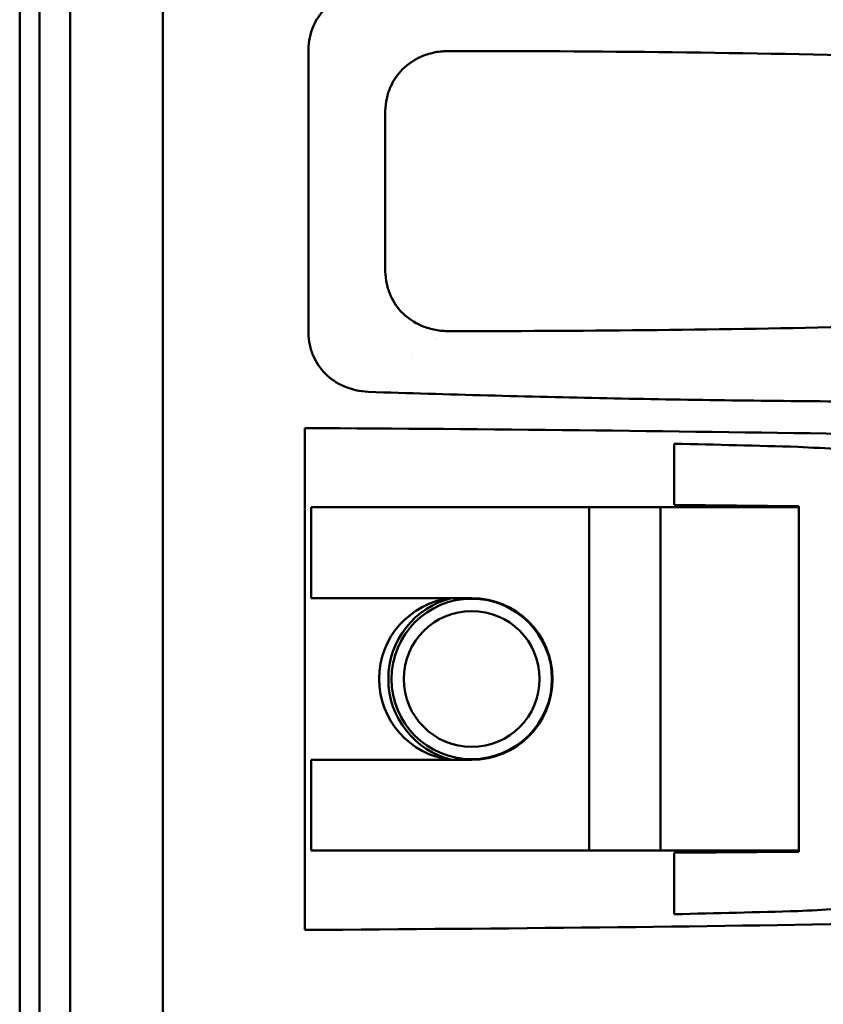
# Model space of a CAD drawing. Header units: millimetres. Extents: x 0 to 4686, y -120 to 1682.
# Tile 194 of 256: x 1129 to 1194, y 1380 to 1460. Entities that reach past the tile are written whole.
import ezdxf

# ---------------------------------------------------------------- set-up
doc = ezdxf.new("R2010")
doc.units = ezdxf.units.MM
doc.header["$LTSCALE"] = 2
doc.layers.add('Sichtbar (ISO)', color=7, linetype='Continuous', lineweight=50)

msp = doc.modelspace()

# ---------------------------------------------------------------- linework, layer by layer
at = {"layer": 'Sichtbar (ISO)'}
for p, q in [((1129.0094, 1486.5471), (1129.0094, 1236.7471)), ((1130.6094, 1486.5471), (1130.6094, 1236.7471)), ((1130.6094, 1486.5471), (1130.6094, 1236.7471)), ((1133.1094, 1486.4598), (1133.1094, 1236.8344)), ((1140.6094, 1486.6471), (1140.6094, 986.6471)), ((1152.3868, 1434.67), (1152.3868, 1457.6242)), ((1158.6099, 1439.6471), (1158.6099, 1452.647)), ((1160.8359, 1432.6471), (1160.8337, 1432.6471)), ((1152.1099, 1426.9646), (1152.1099, 1386.3296)), ((1182.0099, 1420.7344), (1182.0099, 1425.6911)), ((1192.1099, 1420.6462), (1182.0099, 1420.7344)), ((1184.6099, 1420.7117), (1184.6099, 1420.5471)), ((1186.1099, 1420.6986), (1186.1099, 1420.5471)), ((1192.0099, 1420.6471), (1191.1099, 1420.6471)), ((1191.1099, 1420.5471), (1191.1099, 1420.6471)), ((1192.1099, 1420.6462), (1192.1099, 1420.5471)), ((1152.6099, 1420.5471), (1153.1099, 1420.5471)), ((1152.6099, 1413.1971), (1152.6099, 1420.5471)), ((1175.1099, 1420.5471), (1153.1099, 1420.5471)), ((1175.1099, 1420.5471), (1175.4099, 1420.5471)), ((1175.1099, 1392.7471), (1175.1099, 1420.5471)), ((1180.6099, 1420.5471), (1175.4099, 1420.5471)), ((1180.6099, 1420.5471), (1180.9099, 1420.5471)), ((1192.1099, 1420.5471), (1180.9099, 1420.5471)), ((1180.9099, 1420.5471), (1180.9099, 1392.7471)), ((1192.1099, 1420.5471), (1192.1099, 1392.7471)), ((1153.1099, 1413.1971), (1152.6099, 1413.1971)), ((1165.6099, 1413.1971), (1153.1099, 1413.1971)), ((1152.6099, 1400.0971), (1153.1099, 1400.0971)), ((1152.6099, 1392.7471), (1152.6099, 1400.0971)), ((1165.6099, 1400.0971), (1153.1099, 1400.0971)), ((1153.1099, 1392.7471), (1152.6099, 1392.7471)), ((1175.1099, 1392.7471), (1153.1099, 1392.7471)), ((1175.4099, 1392.7471), (1175.1099, 1392.7471)), ((1180.6099, 1392.7471), (1175.4099, 1392.7471)), ((1180.9099, 1392.7471), (1180.6099, 1392.7471)), ((1192.1099, 1392.7471), (1180.9099, 1392.7471)), ((1184.6099, 1392.7471), (1184.6099, 1392.5825)), ((1186.1099, 1392.7471), (1186.1099, 1392.5956)), ((1191.1099, 1392.6471), (1191.1099, 1392.7471)), ((1192.1099, 1392.7471), (1192.1099, 1392.648)), ((1192.1099, 1392.648), (1182.0099, 1392.5598)), ((1182.0099, 1387.6031), (1182.0099, 1392.5598)), ((1191.1099, 1392.6471), (1192.0099, 1392.6471))]:
    msp.add_line(p, q, dxfattribs=at)
for radius in [6.5, 5.5]:
    msp.add_circle((1165.6099, 1406.6471), radius, dxfattribs=at)
for centre, radius, start, end in [((1164.7099, 1406.6471), 6.6, 97.057083, 262.942917), ((1165.6099, 1406.6471), 6.75, 103.982311, 256.017689), ((1165.6099, 1406.6471), 6.55, 270, 90)]:
    msp.add_arc(centre, radius, start, end, dxfattribs=at)
for centre, major_axis, ratio, start_param, end_param in [((1123.7145, 1421.0471), (171.8175, 0), 0.0349208, 1.1390685, 1.4047695), ((1140.7834, 1420.6471), (-105.9567, 0), 0.0516761, 4.207778, 4.3127469), ((1101.5676, 1392.6471), (-129.5471, 0), 0.0516761, 2.3435953, 2.4117535), ((1140.7834, 1392.6471), (105.9567, 0), 0.0516761, 5.1120311, 5.2169999), ((1123.7145, 1392.2471), (171.8175, 0), 0.0349208, 4.8784158, 5.1644788)]:
    msp.add_ellipse(centre, major_axis=major_axis, ratio=ratio, start_param=start_param, end_param=end_param, dxfattribs=at)
for points, knots in [([(1152.3891, 1457.6242), (1152.3963, 1458.2617), (1152.5309, 1458.8962), (1153.0108, 1460.0127), (1153.3341, 1460.5004), (1154.1946, 1461.3729), (1154.7063, 1461.6918), (1155.8303, 1462.2067), (1156.5424, 1462.3739), (1157.2582, 1462.4037)], [0.00006651, 0.00006651, 0.00006651, 0.00006651, 0.19134041, 0.19134041, 0.36482124, 0.36482124, 0.55914699, 0.55914699, 0.82512967, 0.82512967, 0.82512967, 0.82512967]), ([(1158.6119, 1452.6471), (1158.618, 1452.9804), (1158.6558, 1453.3133), (1158.7977, 1453.9648), (1158.9017, 1454.2833), (1159.2734, 1455.1217), (1159.6048, 1455.6117), (1160.4889, 1456.4916), (1161.0111, 1456.8051), (1161.8157, 1457.1635), (1162.1696, 1457.2786), (1162.895, 1457.436), (1163.2676, 1457.4781), (1163.6401, 1457.4845)], [-0.66570234, -0.66570234, -0.66570234, -0.66570234, -0.58859586, -0.58859586, -0.51150345, -0.51150345, -0.37647017, -0.37647017, -0.22302612, -0.22302612, -0.1120572, -0.1120572, -0.00023327, -0.00023327, -0.00023327, -0.00023327]), ([(1163.6401, 1457.4845), (1169.7185, 1457.4894), (1175.7985, 1457.4562), (1187.9543, 1457.3127), (1194.0334, 1457.2024), (1200.1099, 1457.0512)], [-3.6482787, -3.6482787, -3.6482787, -3.6482787, -1.8241421, -1.8241421, -0.0000135, -0.0000135, -0.0000135, -0.0000135]), ([(1163.6394, 1434.8098), (1163.2708, 1434.8162), (1162.9022, 1434.8574), (1162.1842, 1435.0117), (1161.8337, 1435.1245), (1160.9599, 1435.5092), (1160.4585, 1435.8377), (1159.6211, 1436.6617), (1159.2876, 1437.1489), (1158.9095, 1437.9887), (1158.8027, 1438.3112), (1158.6569, 1438.9715), (1158.618, 1439.309), (1158.6119, 1439.6471)], [-0.77697473, -0.77697473, -0.77697473, -0.77697473, -0.66585207, -0.66585207, -0.55556932, -0.55556932, -0.37798005, -0.37798005, -0.20308131, -0.20308131, -0.10166339, -0.10166339, -0.00022153, -0.00022153, -0.00022153, -0.00022153]), ([(1195.6399, 1435.1391), (1190.3077, 1435.0239), (1184.9738, 1434.9398), (1174.3075, 1434.8304), (1168.9729, 1434.8052), (1163.6394, 1434.8098)], [0.0000046, 0.0000046, 0.0000046, 0.0000046, 1.6005817, 1.6005817, 3.2011712, 3.2011712, 3.2011712, 3.2011712]), ([(1157.2558, 1429.891), (1156.5491, 1429.9203), (1155.8457, 1430.0841), (1154.6692, 1430.6165), (1154.1738, 1430.9475), (1153.3507, 1431.7723), (1153.025, 1432.2573), (1152.6647, 1433.0821), (1152.5653, 1433.3908), (1152.4298, 1434.0231), (1152.394, 1434.3463), (1152.3891, 1434.67)], [0.00018096, 0.00018096, 0.00018096, 0.00018096, 0.21231576, 0.21231576, 0.38836167, 0.38836167, 0.56115535, 0.56115535, 0.6578112, 0.6578112, 0.75472443, 0.75472443, 0.75472443, 0.75472443]), ([(1195.6104, 1429.1142), (1189.2593, 1429.1584), (1182.9058, 1429.2465), (1170.1222, 1429.5056), (1163.6866, 1429.6778), (1157.2558, 1429.891)], [-3.8383795, -3.8383795, -3.8383795, -3.8383795, -1.9318584, -1.9318584, -0.0001868, -0.0001868, -0.0001868, -0.0001868])]:
    msp.add_open_spline(points, degree=3, knots=knots, dxfattribs=at)
for points in [[(1162.7617, 1434.1308), (1162.761, 1434.1309), (1162.7603, 1434.131), (1162.7596, 1434.131)], [(1192.0099, 1425.4401), (1193.1767, 1425.3813), (1194.3433, 1425.3203), (1195.5099, 1425.2568)]]:
    msp.add_open_spline(points, degree=3, dxfattribs=at)

doc.saveas('drawing.dxf')
